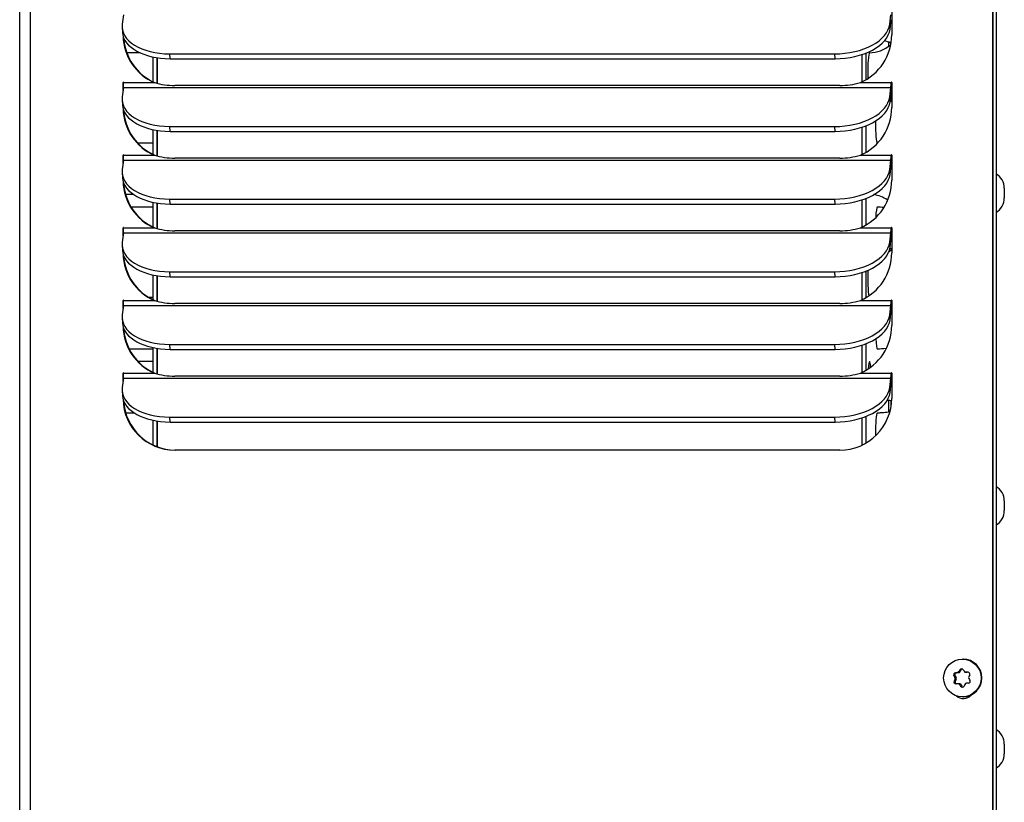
# Model space of a CAD drawing. Header units: inches. Extents: x -1 to 128, y 3 to 101.
# Tile 8 of 17: x 46 to 55, y 55 to 62. Entities that reach past the tile are written whole.
import ezdxf

# ---------------------------------------------------------------- set-up
doc = ezdxf.new("R2010")
doc.units = ezdxf.units.IN
doc.header["$LTSCALE"] = 12
doc.header["$MEASUREMENT"] = 0

msp = doc.modelspace()

# ---------------------------------------------------------------- linework, layer by layer
for p, q in [((55.31419, 47.91556), (55.31419, 85.02306)), ((55.31925, 47.91556), (55.31925, 85.02306)), ((55.34719, 84.86556), (55.34719, 48.59656)), ((45.85719, 47.91556), (45.85719, 83.15256)), ((45.96308, 47.91556), (45.96308, 83.15256)), ((46.8653, 62.30846), (46.85382, 62.21621)), ((54.31333, 62.21621), (54.32481, 62.30846)), ((54.33294, 62.35597), (54.33294, 62.11497)), ((54.31622, 62.1687), (54.31333, 62.21621)), ((54.31622, 62.1687), (54.32771, 62.26095)), ((46.85285, 62.18576), (46.85574, 62.13825)), ((46.86905, 62.06447), (46.87781, 62.06447)), ((54.30577, 62.0063), (54.30577, 62.04181)), ((47.02696, 61.93947), (46.89782, 61.93947)), ((47.31912, 61.88192), (47.31622, 61.92943)), ((47.31622, 61.92943), (53.77953, 61.92943)), ((53.78243, 61.88192), (53.77953, 61.92943)), ((54.04291, 61.9225), (54.04291, 61.65686)), ((54.04291, 61.9225), (54.04291, 61.65686)), ((54.08213, 61.93673), (54.08213, 61.67748)), ((47.15485, 61.65767), (47.15485, 61.89838)), ((47.19407, 61.64417), (47.19407, 61.89128)), ((47.19407, 61.89128), (47.19407, 61.64417)), ((47.31912, 61.88192), (53.78243, 61.88192)), ((46.86653, 61.65009), (46.86148, 61.65009)), ((46.86148, 61.57188), (46.86148, 61.65009)), ((46.86746, 61.65009), (47.16651, 61.65009)), ((47.16651, 61.65009), (47.17157, 61.65009)), ((54.02791, 61.65009), (54.32696, 61.65009)), ((54.33202, 61.65009), (54.32696, 61.65009)), ((54.33294, 61.65009), (54.33294, 61.40909)), ((46.8653, 61.60258), (46.85382, 61.51033)), ((46.8653, 61.60258), (54.32481, 61.60258)), ((53.82827, 61.62268), (47.36495, 61.62268)), ((54.31333, 61.51033), (54.32481, 61.60258)), ((54.31622, 61.46282), (54.32771, 61.55507)), ((54.32709, 61.47147), (54.32709, 61.55014)), ((46.85285, 61.47988), (46.85574, 61.43236)), ((54.31622, 61.46282), (54.31333, 61.51033)), ((47.15485, 60.95178), (47.15485, 61.19249)), ((47.19407, 60.93829), (47.19407, 61.18539)), ((47.19407, 61.18539), (47.19407, 60.93829)), ((47.31912, 61.17603), (47.31622, 61.22354)), ((47.31622, 61.22354), (53.77953, 61.22354)), ((47.31912, 61.17603), (53.78243, 61.17603)), ((53.78243, 61.17603), (53.77953, 61.22354)), ((54.04291, 61.21661), (54.04291, 60.95097)), ((54.04291, 61.21661), (54.04291, 60.95097)), ((54.08213, 61.23085), (54.08213, 60.97159)), ((47.00151, 61.06447), (47.15485, 61.06447)), ((46.8653, 60.8967), (46.85382, 60.80445)), ((46.86653, 60.94421), (46.86148, 60.94421)), ((46.86148, 60.86599), (46.86148, 60.94421)), ((46.8653, 60.8967), (54.32481, 60.8967)), ((46.86746, 60.94421), (47.16651, 60.94421)), ((47.16651, 60.94421), (47.17157, 60.94421)), ((53.82827, 60.91679), (47.36495, 60.91679)), ((54.02791, 60.94421), (54.32696, 60.94421)), ((54.31333, 60.80445), (54.32481, 60.8967)), ((54.33202, 60.94421), (54.32696, 60.94421)), ((54.33294, 60.94421), (54.33294, 60.70321)), ((46.85285, 60.77399), (46.85574, 60.72648)), ((54.31622, 60.75694), (54.31333, 60.80445)), ((54.31622, 60.75694), (54.32771, 60.84919)), ((55.42719, 60.62356), (55.42719, 60.52956)), ((46.88585, 60.56447), (46.96159, 60.56447)), ((47.15485, 60.2459), (47.15485, 60.48661)), ((47.31912, 60.47015), (47.31622, 60.51766)), ((47.31622, 60.51766), (53.77953, 60.51766)), ((53.78243, 60.47015), (53.77953, 60.51766)), ((54.04291, 60.51073), (54.04291, 60.24509)), ((54.04291, 60.51073), (54.04291, 60.24509)), ((54.08213, 60.52497), (54.08213, 60.26571)), ((47.15485, 60.43947), (46.94042, 60.43947)), ((47.19407, 60.2324), (47.19407, 60.47951)), ((47.19407, 60.47951), (47.19407, 60.2324)), ((47.31912, 60.47015), (53.78243, 60.47015)), ((46.86653, 60.23832), (46.86148, 60.23832)), ((46.86148, 60.16011), (46.86148, 60.23832)), ((46.86746, 60.23832), (47.16651, 60.23832)), ((47.16651, 60.23832), (47.17157, 60.23832)), ((53.82827, 60.21091), (47.36495, 60.21091)), ((54.02791, 60.23832), (54.32696, 60.23832)), ((54.33202, 60.23832), (54.32696, 60.23832)), ((54.33294, 60.23832), (54.33294, 59.99732)), ((46.8653, 60.19081), (46.85382, 60.09857)), ((46.8653, 60.19081), (54.32481, 60.19081)), ((54.31333, 60.09857), (54.32481, 60.19081)), ((54.31622, 60.05106), (54.32771, 60.1433)), ((46.85285, 60.06811), (46.85574, 60.0206)), ((54.31622, 60.05106), (54.31333, 60.09857)), ((54.32709, 60.0246), (54.32709, 60.03153)), ((46.88207, 59.93948), (46.86984, 59.93948)), ((54.08213, 59.81908), (54.08213, 59.55983)), ((47.15485, 59.54002), (47.15485, 59.78073)), ((47.19407, 59.52652), (47.19407, 59.77363)), ((47.19407, 59.77363), (47.19407, 59.52652)), ((47.31912, 59.76427), (47.31622, 59.81178)), ((47.31622, 59.81178), (53.77953, 59.81178)), ((47.31912, 59.76427), (53.78243, 59.76427)), ((53.78243, 59.76427), (53.77953, 59.81178)), ((54.04291, 59.80485), (54.04291, 59.53921)), ((54.04291, 59.80485), (54.04291, 59.53921)), ((46.86653, 59.53244), (46.86148, 59.53244)), ((46.86148, 59.45423), (46.86148, 59.53244)), ((46.86746, 59.53244), (47.16651, 59.53244)), ((47.10953, 59.56448), (47.15485, 59.56448)), ((47.10955, 59.56447), (47.15485, 59.56447)), ((47.16651, 59.53244), (47.17157, 59.53244)), ((54.02791, 59.53244), (54.32696, 59.53244)), ((54.33202, 59.53244), (54.32696, 59.53244)), ((54.33294, 59.53244), (54.33294, 59.29144)), ((46.8653, 59.48493), (46.85382, 59.39269)), ((46.8653, 59.48493), (54.32481, 59.48493)), ((53.82827, 59.50503), (47.36495, 59.50503)), ((54.31333, 59.39269), (54.32481, 59.48493)), ((54.31622, 59.34517), (54.32771, 59.43742)), ((46.85285, 59.36223), (46.85574, 59.31472)), ((54.31622, 59.34517), (54.31333, 59.39269)), ((46.92009, 59.06447), (47.15485, 59.06447)), ((47.15485, 58.83414), (47.15485, 59.07485)), ((47.19407, 58.82064), (47.19407, 59.06775)), ((47.19407, 59.06775), (47.19407, 58.82064)), ((47.31912, 59.05839), (47.31622, 59.1059)), ((47.31622, 59.1059), (53.77953, 59.1059)), ((47.31912, 59.05839), (53.78243, 59.05839)), ((53.78243, 59.05839), (53.77953, 59.1059)), ((54.04291, 59.09897), (54.04291, 58.83333)), ((54.04291, 59.09897), (54.04291, 58.83333)), ((54.08213, 59.1132), (54.08213, 58.85395)), ((47.15485, 58.93947), (47.00846, 58.93947)), ((46.8653, 58.77905), (46.85382, 58.6868)), ((46.86653, 58.82656), (46.86148, 58.82656)), ((46.86148, 58.74835), (46.86148, 58.82656)), ((46.8653, 58.77905), (54.32481, 58.77905)), ((46.86746, 58.82656), (47.16651, 58.82656)), ((47.16651, 58.82656), (47.17157, 58.82656)), ((53.82827, 58.79915), (47.36495, 58.79915)), ((54.02791, 58.82656), (54.32696, 58.82656)), ((54.31333, 58.6868), (54.32481, 58.77905)), ((54.33202, 58.82656), (54.32696, 58.82656)), ((54.33294, 58.82656), (54.33294, 58.58556)), ((54.31622, 58.63929), (54.31333, 58.6868)), ((54.31622, 58.63929), (54.32771, 58.73154)), ((46.85285, 58.65635), (46.85574, 58.60884)), ((54.30577, 58.44812), (54.30577, 58.56315)), ((54.32709, 58.50871), (54.32709, 58.5617)), ((46.97265, 58.43947), (46.888, 58.43947)), ((47.31912, 58.3525), (47.31622, 58.40001)), ((47.31622, 58.40001), (53.77953, 58.40001)), ((53.78243, 58.3525), (53.77953, 58.40001)), ((54.04291, 58.39308), (54.04291, 58.12744)), ((54.04291, 58.39308), (54.04291, 58.12744)), ((54.08213, 58.40732), (54.08213, 58.14807)), ((47.15485, 58.12825), (47.15485, 58.36896)), ((47.19407, 58.11161), (47.19407, 58.36186)), ((47.19407, 58.36186), (47.19407, 58.11161)), ((47.31912, 58.3525), (53.78243, 58.3525)), ((53.82887, 58.07956), (47.36555, 58.07956)), ((55.42719, 57.58556), (55.42719, 57.49156)), ((55.02672, 56.04856), (55.01975, 56.04856)), ((54.95237, 55.91653), (54.9629, 55.91653)), ((54.98129, 55.91743), (54.9629, 55.91653)), ((54.97048, 55.91743), (54.98129, 55.91743)), ((54.98639, 55.92773), (54.9972, 55.92773)), ((54.99509, 55.94417), (55.00562, 55.94417)), ((55.00562, 55.94417), (54.9972, 55.92773)), ((55.05341, 55.92152), (55.06424, 55.92152)), ((55.05434, 55.92155), (55.06516, 55.92155)), ((55.07611, 55.92208), (55.06516, 55.92155)), ((54.93739, 55.88728), (54.94792, 55.88728)), ((54.93987, 55.83632), (54.9504, 55.83632)), ((54.94708, 55.87174), (54.9579, 55.87174)), ((54.94792, 55.88728), (54.9579, 55.87174)), ((54.948, 55.85276), (54.95882, 55.85276)), ((54.95882, 55.85276), (54.9504, 55.83632)), ((54.98747, 55.8096), (54.97664, 55.8096)), ((54.99256, 55.80089), (55.00338, 55.80089)), ((55.00338, 55.80089), (55.01335, 55.78535)), ((55.00282, 55.78535), (55.01335, 55.78535)), ((55.01975, 55.68256), (55.02672, 55.68256)), ((55.42719, 55.22356), (55.42719, 55.12956))]:
    msp.add_line(p, q)
for centre, radius, start, end in [((54.11305, 62.25197), 0.31251, 270.36149, 311.518977), ((54.18852, 61.75197), 0.31251, 64.689225, 77.052195), ((47.35825, 62.30609), 0.68344, 253.707032, 270.561794), ((53.83529, 62.31219), 0.68955, 269.416702, 286.221039), ((54.18852, 61.75197), 0.31251, 294.256179, 297.510862), ((47.35825, 61.6002), 0.68344, 253.707032, 270.561794), ((53.83529, 61.60631), 0.68955, 269.416702, 286.221039), ((55.26382, 60.62356), 0.16338, 0, 59.313941), ((54.11305, 60.25197), 0.31251, 55.570788, 81.946422), ((55.26382, 60.52956), 0.16338, 300.686059, 0), ((54.18847, 59.75197), 0.6875, 84.378773, 89.831453), ((47.35825, 60.89432), 0.68344, 253.707032, 270.561794), ((53.83529, 60.90042), 0.68955, 269.416702, 286.221039), ((54.11305, 60.25197), 0.31251, 307.017498, 314.680502), ((54.18852, 59.75197), 0.31251, 62.425344, 66.639514), ((47.35825, 60.18844), 0.68344, 253.707032, 270.561794), ((53.83529, 60.19454), 0.68955, 269.416702, 286.221039), ((54.18847, 59.75197), 0.6875, 270.168547, 277.509181), ((47.35825, 59.48256), 0.68344, 253.707032, 270.561794), ((53.83529, 59.48866), 0.68955, 269.416702, 286.221039), ((55.26382, 57.58556), 0.16338, 0, 59.313941), ((55.26382, 57.49156), 0.16338, 300.686059, 0), ((54.95366, 55.89741), 0.01917, 93.875463, 211.894128), ((54.9694, 55.93655), 0.01915, 273.23982, 332.551412), ((55.01192, 55.93558), 0.01889, 32.67181, 152.941672), ((55.05333, 55.94024), 0.01872, 212.3133, 273.101024), ((55.07416, 55.90366), 0.01883, 331.939041, 93.45435), ((54.95702, 55.82781), 0.01915, 153.60826, 271.785131), ((54.93054, 55.86142), 0.01949, 333.611634, 31.959274), ((54.97654, 55.7905), 0.0191, 32.972689, 92.441634), ((55.06039, 55.795), 0.0187, 92.460302, 153.33093), ((55.07758, 55.8334), 0.01883, 272.109951, 33.659641), ((55.09857, 55.86965), 0.01866, 152.17872, 213.392188), ((55.01872, 55.79551), 0.01887, 212.575616, 333.037865), ((55.26382, 55.22356), 0.16338, 0, 59.313941), ((55.26382, 55.12956), 0.16338, 300.686059, 0)]:
    msp.add_arc(centre, radius, start, end)
for centre, major_axis, ratio, start_param, end_param in [((47.35192, 62.21621), (0.49907, 0.03046), 0.5713938, 3.0351921, 4.6059884), ((53.81523, 62.21621), (-0.49907, -0.03046), 0.5713938, 1.4643957, 3.0351921), ((47.35482, 62.1687), (0.49907, 0.03046), 0.5713938, 3.1415927, 4.6059884), ((53.81813, 62.1687), (-0.49907, -0.03046), 0.5713938, 1.4643957, 3.0351921), ((53.82887, 62.11497), (0, 0.506), 0.9961947, 3.5475119, 4.712389), ((47.36555, 62.11497), (0, -0.506), 0.9961947, 4.7347707, 5.8772661), ((47.37061, 62.11497), (0, -0.506), 0.9961947, 4.768373, 5.8772661), ((54.11638, 61.75197), (0, 0.1875), 0.0871557, 0, 1.9130878), ((46.86447, 61.65009), (0, -0.003), 0.9961947, 1.5707963, 4.712389), ((46.8624, 61.65009), (0, -0.058), 0.0871557, 0.6108652, 1.5707963), ((54.32191, 61.65009), (0, -0.058), 0.0871557, 0.6108652, 1.5707963), ((54.32995, 61.65009), (0, -0.003), 0.9961947, 1.5707963, 4.712389), ((54.32191, 61.65009), (0, -0.116), 0.0871557, 0.6108652, 1.5707963), ((54.33501, 61.65009), (0, -0.003), 0.9961947, 4.1495127, 4.712389), ((47.35192, 61.51033), (0.49907, 0.03046), 0.5713938, 3.0351921, 4.6059884), ((53.81523, 61.51033), (-0.49907, -0.03046), 0.5713938, 1.4643957, 3.0351921), ((53.81813, 61.46282), (-0.49907, -0.03046), 0.5713938, 1.4643957, 3.0351921), ((47.35482, 61.46282), (0.49907, 0.03046), 0.5713938, 3.1415927, 4.6059884), ((47.36555, 61.40909), (0, -0.506), 0.9961947, 4.7347707, 5.8772661), ((47.37061, 61.40909), (0, -0.506), 0.9961947, 4.768373, 5.8772661), ((53.82887, 61.40909), (0, -0.506), 0.9961947, 0.4059192, 1.5707963), ((54.19186, 61.25197), (0, 0.1875), 0.0871557, 1.4326094, 3.1415927), ((46.86447, 60.94421), (0, -0.003), 0.9961947, 1.5707963, 4.712389), ((46.8624, 60.94421), (0, -0.058), 0.0871557, 0.6108652, 1.5707963), ((46.86952, 60.94421), (0, -0.003), 0.9961947, 4.1495127, 4.712389), ((54.32191, 60.94421), (0, -0.058), 0.0871557, 0.6108652, 1.5707963), ((54.32995, 60.94421), (0, -0.003), 0.9961947, 1.5707963, 4.712389), ((54.32191, 60.94421), (0, -0.116), 0.0871557, 0.6108652, 1.5707963), ((54.33501, 60.94421), (0, -0.003), 0.9961947, 4.1495127, 4.712389), ((47.35192, 60.80445), (0.49907, 0.03046), 0.5713938, 3.0351921, 4.6059884), ((53.81523, 60.80445), (-0.49907, -0.03046), 0.5713938, 1.4643957, 3.0351921), ((47.35482, 60.75694), (0.49907, 0.03046), 0.5713938, 3.1415927, 4.6059884), ((47.36555, 60.70321), (0, -0.506), 0.9961947, 4.7347707, 5.8772661), ((47.37061, 60.70321), (0, -0.506), 0.9961947, 4.768373, 5.8772661), ((53.81813, 60.75694), (-0.49907, -0.03046), 0.5713938, 1.4643957, 3.0351921), ((53.82887, 60.70321), (0, -0.506), 0.9961947, 0.4059192, 1.5707963), ((54.19186, 60.25197), (0, 0.1875), 0.0871557, 0, 1.0966853), ((46.86447, 60.23832), (0, -0.003), 0.9961947, 1.5707963, 4.712389), ((46.8624, 60.23832), (0, -0.058), 0.0871557, 0.6108652, 1.5707963), ((54.32191, 60.23832), (0, -0.058), 0.0871557, 0.6108652, 1.5707963), ((54.32995, 60.23832), (0, -0.003), 0.9961947, 1.5707963, 4.712389), ((54.32191, 60.23832), (0, -0.116), 0.0871557, 0.6108652, 1.5707963), ((54.33501, 60.23832), (0, -0.003), 0.9961947, 4.1495127, 4.712389), ((47.35192, 60.09857), (0.49907, 0.03046), 0.5713938, 3.0351921, 4.6059884), ((47.35482, 60.05106), (0.49907, 0.03046), 0.5713938, 3.1415927, 4.6059884), ((53.81523, 60.09857), (-0.49907, -0.03046), 0.5713938, 1.4643957, 3.0351921), ((53.81813, 60.05106), (-0.49907, -0.03046), 0.5713938, 1.4643957, 3.0351921), ((47.36555, 59.99732), (0, -0.506), 0.9961947, 4.7347707, 5.8772661), ((47.37061, 59.99732), (0, -0.506), 0.9961947, 4.768373, 5.8772661), ((53.82887, 59.99732), (0, -0.506), 0.9961947, 0.4059192, 1.5707963), ((54.11638, 59.75197), (0, 0.1875), 0.0871557, 1.1584719, 2.765377), ((46.86447, 59.53244), (0, -0.003), 0.9961947, 1.5707963, 4.712389), ((46.8624, 59.53244), (0, -0.058), 0.0871557, 0.6108652, 1.5707963), ((54.32191, 59.53244), (0, -0.058), 0.0871557, 0.6108652, 1.5707963), ((54.32995, 59.53244), (0, -0.003), 0.9961947, 1.5707963, 4.712389), ((54.32191, 59.53244), (0, -0.116), 0.0871557, 0.6108652, 1.5707963), ((54.33501, 59.53244), (0, -0.003), 0.9961947, 4.1495127, 4.712389), ((47.35192, 59.39269), (0.49907, 0.03046), 0.5713938, 3.0351921, 4.6059884), ((53.81523, 59.39269), (-0.49907, -0.03046), 0.5713938, 1.4643957, 3.0351921), ((53.81813, 59.34517), (-0.49907, -0.03046), 0.5713938, 1.4643957, 3.0351921), ((47.35482, 59.34517), (0.49907, 0.03046), 0.5713938, 3.1415927, 4.6059884), ((47.36555, 59.29144), (0, -0.506), 0.9961947, 4.7347707, 5.8772661), ((47.37061, 59.29144), (0, -0.506), 0.9961947, 4.768373, 5.8772661), ((53.82887, 59.29144), (0, -0.506), 0.9961947, 0.4059192, 1.5707963), ((54.19186, 59.25197), (0, 0.1875), 0.0871557, 2.0752953, 3.1415927), ((54.11638, 58.75197), (0, 0.1875), 0.0871557, 0, 0.9094758), ((54.11638, 58.75197), (0, 0.1875), 0.0871557, 5.4947402, 6.2831853), ((46.86447, 58.82656), (0, -0.003), 0.9961947, 1.5707963, 4.712389), ((46.8624, 58.82656), (0, -0.058), 0.0871557, 0.6108652, 1.5707963), ((54.32191, 58.82656), (0, -0.058), 0.0871557, 0.6108652, 1.5707963), ((54.32995, 58.82656), (0, -0.003), 0.9961947, 1.5707963, 4.712389), ((54.32191, 58.82656), (0, -0.116), 0.0871557, 0.6108652, 1.5707963), ((54.33501, 58.82656), (0, -0.003), 0.9961947, 4.1495127, 4.712389), ((47.35192, 58.6868), (0.49907, 0.03046), 0.5713938, 3.0351921, 4.6059884), ((53.81523, 58.6868), (-0.49907, -0.03046), 0.5713938, 1.4643957, 3.0351921), ((47.35482, 58.63929), (0.49907, 0.03046), 0.5713938, 3.1415927, 4.6059884), ((47.36555, 58.58556), (0, -0.506), 0.9961947, 4.7347707, 6.2831853), ((53.81813, 58.63929), (-0.49907, -0.03046), 0.5713938, 1.4643957, 3.0351921), ((53.82887, 58.58556), (0, 0.506), 0.9961947, 3.1415927, 4.712389), ((47.37061, 58.58556), (0, -0.506), 0.9961947, 4.768373, 6.2831853), ((54.19186, 58.25197), (0, 0.1875), 0.0871557, 0, 1.7505162), ((55.02672, 55.86556), (0, 0.183), 0.9961947, 3.1415927, 6.2831853), ((54.96382, 55.89757), (0, 0.01899), 0.9961947, 0.0488008, 2.1431959), ((55.03796, 55.91949), (-0.29584, -0.01439), 0.0042516, -1.3408648, -1.2774715), ((54.98037, 55.93641), (0, -0.019), 0.9961947, 0.0488008, 1.0959983), ((54.99275, 55.89024), (0.13582, 0.26322), 0.077515, 1.4046095, 1.4680028), ((55.02245, 55.93549), (0, -0.01899), 0.9961947, 3.4134484, 4.237591), ((55.0858, 55.89481), (-0.16086, 0.2487), 0.0732634, 1.3172817, 1.380675), ((55.03796, 55.91949), (0.29584, 0.01439), 0.0042516, 1.4517976, 1.515191), ((55.06424, 55.94052), (0, 0.019), 0.9961947, 3.1415927, 3.1903934), ((55.08843, 55.84088), (0.13582, 0.26322), 0.077515, 1.4046095, 1.4680028), ((54.99537, 55.83631), (-0.16086, 0.2487), 0.0732634, 1.3172817, 1.380675), ((54.99275, 55.89024), (-0.13582, -0.26322), 0.077515, -1.388053, -1.3246596), ((54.96722, 55.82764), (0, 0.01899), 0.9961947, 1.0959983, 2.9555928), ((55.04321, 55.81163), (-0.29584, -0.01439), 0.0042516, -1.3408648, -1.2774715), ((54.94199, 55.86145), (0, 0.019), 0.9961947, 4.237591, 5.2847885), ((54.98747, 55.7906), (0, -0.019), 0.9961947, 2.1431959, 3.1415927), ((54.99537, 55.83631), (0.16086, -0.2487), 0.0732634, -1.4753808, -1.4119874), ((55.08843, 55.84088), (-0.13582, -0.26322), 0.077515, -1.388053, -1.3246596), ((55.04321, 55.81163), (0.29584, 0.01439), 0.0042516, 1.4517976, 1.515191), ((55.0858, 55.89481), (0.16086, -0.2487), 0.0732634, -1.4753808, -1.4119874), ((55.02959, 55.76556), (0, 0.1), 0.9961947, 2.3985284, 4.0018864), ((55.02925, 55.79563), (0, 0.01899), 0.9961947, 2.1431959, 2.8591585)]:
    msp.add_ellipse(centre, major_axis=major_axis, ratio=ratio, start_param=start_param, end_param=end_param)
msp.add_ellipse((55.01975, 55.86556), major_axis=(0, -0.183), ratio=0.9961947)
for points, knots in [([(54.28636, 58.5642), (54.28864, 58.56414), (54.30286, 58.56376), (54.31766, 58.56289), (54.32993, 58.56188)], [0.015907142, 0.015907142, 0.015907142, 0.015907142, 0.021565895, 0.051306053, 0.051306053, 0.051306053, 0.051306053]), ([(54.31445, 58.449), (54.30442, 58.44743), (54.27687, 58.44369), (54.23432, 58.44013), (54.20527, 58.43965), (54.19049, 58.43946)], [0.902018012, 0.902018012, 0.902018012, 0.902018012, 0.926511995, 0.968324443, 1, 1, 1, 1])]:
    msp.add_open_spline(points, degree=3, knots=knots)

doc.saveas('drawing.dxf')
